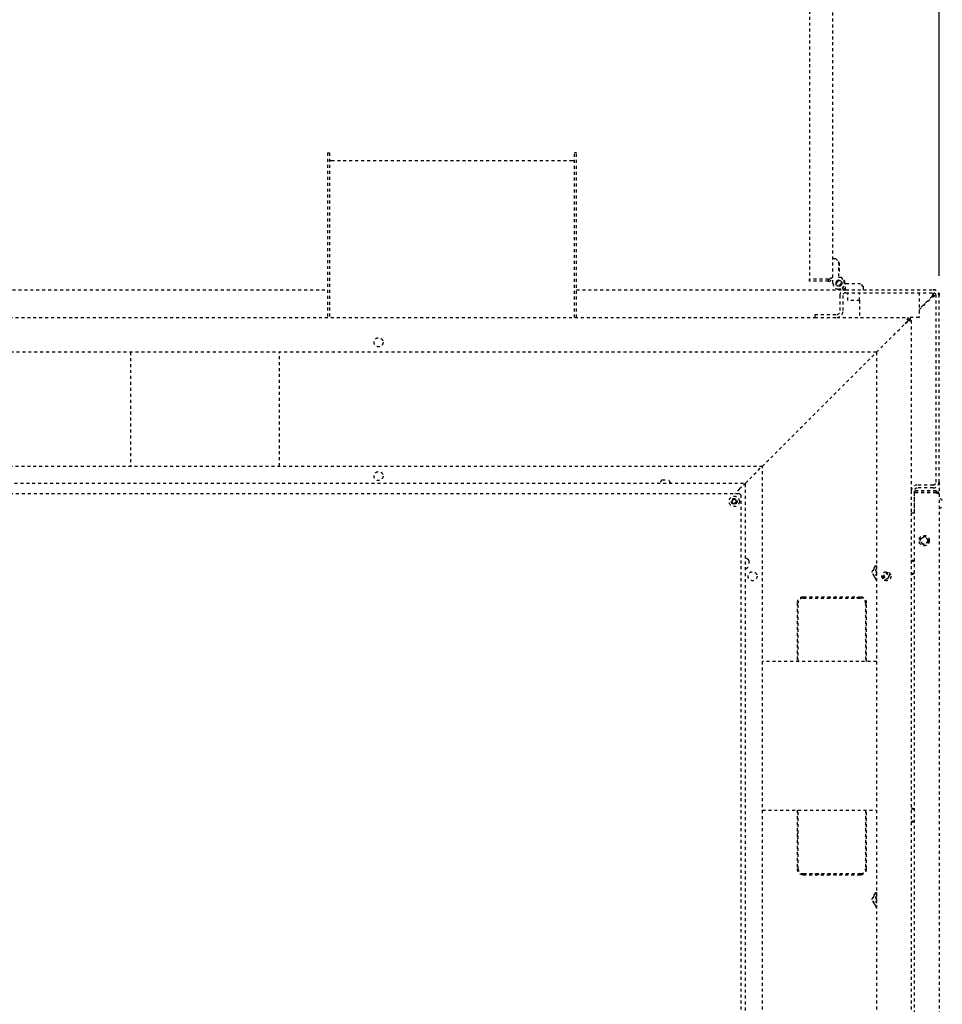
# Model space of a CAD drawing. Extents: x -72 to 51457, y 0 to 26838.
# Tile 154 of 203: x 10908 to 11838, y 8832 to 9825. Entities that reach past the tile are written whole.
import ezdxf
from ezdxf.enums import TextEntityAlignment as Align

# ---------------------------------------------------------------- set-up
doc = ezdxf.new("R2010")
doc.units = 0
doc.header["$LTSCALE"] = 12
for name, pattern in [('DOTTED_THIN', [0.5, 0.25, -0.25]), ('LDM', [0]), ('LEA', [0]), ('LFUN', [0])]:
    doc.linetypes.add(name, pattern=pattern)
doc.layers.get('0').update_dxf_attribs({"linetype": 'CONTINUOUS'})
doc.layers.add('4', color=7, linetype='CONTINUOUS')
doc.styles.get("Standard").update_dxf_attribs({"font": 'medtext', "width": 0.75})
doc.styles.add('TDM', font='TXT', dxfattribs={"width": 0.675})
doc.dimstyles.new('MEDDIM8157', dxfattribs={"dimscale": 20, "dimtxt": 6, "dimasz": 3.5, "dimexe": 2.5, "dimexo": 2.5, "dimgap": 1.665, "dimtad": 1, "dimdec": 4, "dimrnd": 1, "dimzin": 12, "dimdsep": 46, "dimtxsty": 'Standard', "dimblk": 'MEDFUNV_7', "dimcen": 30, "dimclrd": 7, "dimclre": 7, "dimclrt": 7, "dimadec": 0, "dimazin": 0, "dimtfac": 0.7, "dimtdec": 4, "dimtmove": 0, "dimatfit": 3, "dimldrblk": 'MEDFUNV_7', "dimfxl": 0, "dimtolj": 1, "dimtzin": 0, "dimarcsym": 0})

# ---------------------------------------------------------------- blocks, each defined once
blk = doc.blocks.new('AC_Drauf')
at = {"color": 7, "linetype": 'DOTTED_THIN', "lineweight": 25}
for p, q in [((11704.26, 10025.66), (11704.26, 9563.02)), ((11727.26, 10023.84), (11727.26, 9564.84)), ((11218.26, 9690.23), (11218.26, 9524.34)), ((11218.26, 9690.23), (11220.26, 9690.23)), ((11220.26, 9690.23), (11220.26, 9524.34)), ((11469.26, 9690.23), (11467.26, 9690.23)), ((11467.26, 9524.34), (11467.26, 9690.23)), ((11469.26, 9524.34), (11469.26, 9690.23)), ((11465.26, 9682.37), (11222.26, 9682.37)), ((11727.26, 9583.84), (11730.26, 9583.84)), ((11730.26, 9583.84), (11733.26, 9580.84)), ((11733.26, 9580.84), (11733.26, 9564.84)), ((11734.08, 9579.51), (11733.26, 9579.51)), ((11734.08, 9579.51), (11734.08, 9573.84)), ((11734.08, 9573.84), (11734.08, 9568.17)), ((11727.76, 9565.54), (11727.26, 9565.54)), ((11727.76, 9558.84), (11727.76, 9565.54)), ((11733.26, 9568.17), (11734.08, 9568.17)), ((11733.26, 9564.84), (11735.76, 9564.84)), ((11735.76, 9564.84), (11738.76, 9561.84)), ((11723.26, 9563.02), (11704.26, 9563.02)), ((11723.26, 9562.84), (11704.26, 9562.84)), ((11704.26, 9560.84), (11704.26, 9562.84)), ((11723.26, 9560.84), (11704.26, 9560.84)), ((11723.26, 9560.84), (11723.26, 9562.84)), ((11730.71, 9559.02), (11730.76, 9558.97)), ((11730.76, 9558.97), (11730.71, 9558.92)), ((11730.76, 9558.72), (11730.71, 9558.76)), ((11730.71, 9558.66), (11730.76, 9558.72)), ((11730.78, 9559.23), (11730.73, 9559.19)), ((11730.78, 9558.46), (11730.73, 9558.5)), ((11730.74, 9559.28), (11730.78, 9559.23)), ((11730.74, 9558.4), (11730.78, 9558.46)), ((11730.83, 9559.49), (11730.77, 9559.45)), ((11730.83, 9558.2), (11730.77, 9558.24)), ((11730.79, 9559.55), (11730.83, 9559.49)), ((11730.79, 9558.14), (11730.83, 9558.2)), ((11730.89, 9559.74), (11730.83, 9559.71)), ((11730.89, 9557.94), (11730.83, 9557.98)), ((11730.86, 9559.8), (11730.89, 9559.74)), ((11730.86, 9557.88), (11730.89, 9557.94)), ((11730.98, 9559.98), (11730.92, 9559.96)), ((11730.98, 9557.7), (11730.92, 9557.73)), ((11730.96, 9560.05), (11730.98, 9559.98)), ((11730.96, 9557.63), (11730.98, 9557.7)), ((11731.09, 9560.22), (11731.03, 9560.2)), ((11731.09, 9557.46), (11731.03, 9557.48)), ((11731.07, 9560.29), (11731.09, 9560.22)), ((11731.07, 9557.39), (11731.09, 9557.46)), ((11731.22, 9560.45), (11731.16, 9560.43)), ((11731.22, 9557.23), (11731.16, 9557.25)), ((11731.21, 9560.52), (11731.22, 9560.45)), ((11731.21, 9557.17), (11731.22, 9557.23)), ((11731.37, 9560.66), (11731.3, 9560.65)), ((11731.37, 9557.02), (11731.3, 9557.03)), ((11731.36, 9560.73), (11731.37, 9560.66)), ((11731.36, 9556.95), (11731.37, 9557.02)), ((11731.54, 9560.86), (11731.47, 9560.86)), ((11731.54, 9556.82), (11731.47, 9556.82)), ((11731.54, 9560.93), (11731.54, 9560.86)), ((11731.54, 9556.75), (11731.54, 9556.82)), ((11731.73, 9561.05), (11731.66, 9561.05)), ((11731.73, 9556.63), (11731.66, 9556.63)), ((11731.73, 9561.12), (11731.73, 9561.05)), ((11731.73, 9556.56), (11731.73, 9556.63)), ((11731.93, 9561.22), (11731.86, 9561.23)), ((11731.93, 9556.46), (11731.86, 9556.46)), ((11731.94, 9561.29), (11731.93, 9561.22)), ((11731.94, 9556.4), (11731.93, 9556.46)), ((11732.14, 9561.37), (11732.07, 9561.38)), ((11732.14, 9556.31), (11732.07, 9556.3)), ((11732.16, 9561.44), (11732.14, 9561.37)), ((11732.16, 9556.25), (11732.14, 9556.31)), ((11732.37, 9561.5), (11732.3, 9561.52)), ((11732.37, 9556.18), (11732.3, 9556.16)), ((11732.39, 9561.57), (11732.37, 9561.5)), ((11732.39, 9556.12), (11732.37, 9556.18)), ((11732.6, 9561.61), (11732.54, 9561.64)), ((11732.6, 9556.07), (11732.54, 9556.05)), ((11732.63, 9561.68), (11732.6, 9561.61)), ((11732.63, 9556.01), (11732.6, 9556.07)), ((11732.85, 9561.7), (11732.79, 9561.73)), ((11732.85, 9555.98), (11732.79, 9555.95)), ((11732.88, 9561.76), (11732.85, 9561.7)), ((11732.88, 9555.92), (11732.85, 9555.98)), ((11733.1, 9561.77), (11733.04, 9561.81)), ((11733.1, 9555.91), (11733.04, 9555.88)), ((11733.14, 9561.83), (11733.1, 9561.77)), ((11733.14, 9555.85), (11733.1, 9555.91)), ((11733.36, 9561.82), (11733.3, 9561.86)), ((11733.36, 9555.87), (11733.3, 9555.83)), ((11733.4, 9561.87), (11733.36, 9561.82)), ((11733.4, 9555.81), (11733.36, 9555.87)), ((11733.62, 9561.84), (11733.57, 9561.89)), ((11733.62, 9555.84), (11733.57, 9555.8)), ((11733.67, 9561.89), (11733.62, 9561.84)), ((11733.67, 9555.79), (11733.62, 9555.84)), ((11733.85, 9561.89), (11733.89, 9561.84)), ((11733.85, 9555.79), (11733.89, 9555.84)), ((11733.89, 9561.84), (11733.95, 9561.89)), ((11733.89, 9555.84), (11733.95, 9555.8)), ((11734.11, 9561.87), (11734.15, 9561.82)), ((11734.11, 9555.81), (11734.15, 9555.87)), ((11734.15, 9561.82), (11734.21, 9561.86)), ((11734.15, 9555.87), (11734.21, 9555.83)), ((11734.37, 9561.83), (11734.41, 9561.77)), ((11734.37, 9555.85), (11734.41, 9555.91)), ((11734.41, 9561.77), (11734.47, 9561.81)), ((11734.41, 9555.91), (11734.47, 9555.88)), ((11734.63, 9561.76), (11734.66, 9561.7)), ((11734.63, 9555.92), (11734.66, 9555.98)), ((11734.66, 9561.7), (11734.73, 9561.73)), ((11734.66, 9555.98), (11734.73, 9555.95)), ((11734.88, 9561.68), (11734.91, 9561.61)), ((11734.88, 9556.01), (11734.91, 9556.07)), ((11734.91, 9561.61), (11734.98, 9561.64)), ((11734.91, 9556.07), (11734.98, 9556.05)), ((11735.13, 9561.57), (11735.15, 9561.5)), ((11735.13, 9556.12), (11735.15, 9556.18)), ((11735.15, 9561.5), (11735.21, 9561.52)), ((11735.15, 9556.18), (11735.21, 9556.16)), ((11735.36, 9561.44), (11735.37, 9561.37)), ((11735.36, 9556.25), (11735.37, 9556.31)), ((11735.37, 9561.37), (11735.44, 9561.38)), ((11735.37, 9556.31), (11735.44, 9556.3)), ((11735.58, 9561.29), (11735.59, 9561.22)), ((11735.58, 9556.4), (11735.59, 9556.46)), ((11735.59, 9561.22), (11735.66, 9561.23)), ((11735.59, 9556.46), (11735.66, 9556.46)), ((11738.76, 9555.84), (11735.76, 9552.84)), ((11735.79, 9561.12), (11735.79, 9561.05)), ((11735.79, 9561.05), (11735.86, 9561.05)), ((11735.79, 9556.63), (11735.86, 9556.63)), ((11735.79, 9556.56), (11735.79, 9556.63)), ((11735.98, 9560.93), (11735.97, 9560.86)), ((11735.97, 9560.86), (11736.04, 9560.86)), ((11735.98, 9556.75), (11735.97, 9556.82)), ((11735.97, 9556.82), (11736.04, 9556.82)), ((11736.15, 9560.73), (11736.14, 9560.66)), ((11736.14, 9560.66), (11736.21, 9560.65)), ((11736.14, 9557.02), (11736.21, 9557.03)), ((11736.15, 9556.95), (11736.14, 9557.02)), ((11736.31, 9560.52), (11736.29, 9560.45)), ((11736.29, 9560.45), (11736.36, 9560.43)), ((11736.29, 9557.23), (11736.36, 9557.25)), ((11736.31, 9557.17), (11736.29, 9557.23)), ((11736.44, 9560.29), (11736.42, 9560.22)), ((11736.42, 9560.22), (11736.49, 9560.2)), ((11736.42, 9557.46), (11736.49, 9557.48)), ((11736.44, 9557.39), (11736.42, 9557.46)), ((11736.56, 9560.05), (11736.53, 9559.98)), ((11736.53, 9559.98), (11736.6, 9559.96)), ((11736.53, 9557.7), (11736.6, 9557.73)), ((11736.56, 9557.63), (11736.53, 9557.7)), ((11736.65, 9559.8), (11736.62, 9559.74)), ((11736.62, 9559.74), (11736.68, 9559.71)), ((11736.62, 9557.94), (11736.68, 9557.98)), ((11736.65, 9557.88), (11736.62, 9557.94)), ((11736.73, 9559.55), (11736.69, 9559.49)), ((11736.69, 9559.49), (11736.75, 9559.45)), ((11736.69, 9558.2), (11736.75, 9558.24)), ((11736.73, 9558.14), (11736.69, 9558.2)), ((11736.78, 9559.28), (11736.73, 9559.23)), ((11736.73, 9559.23), (11736.79, 9559.19)), ((11736.73, 9558.46), (11736.79, 9558.5)), ((11736.78, 9558.4), (11736.73, 9558.46)), ((11736.8, 9559.02), (11736.75, 9558.97)), ((11736.75, 9558.97), (11736.81, 9558.92)), ((11736.75, 9558.72), (11736.81, 9558.76)), ((11736.8, 9558.66), (11736.75, 9558.72)), ((11739.76, 9560.84), (11738.76, 9561.84)), ((11738.76, 9561.84), (11738.76, 9555.84)), ((11739.76, 9558.34), (11739.76, 9560.84)), ((11739.76, 9558.34), (11740.46, 9558.34)), ((11755.76, 9558.34), (11740.46, 9558.34)), ((11740.46, 9552.34), (11740.46, 9558.34)), ((11758.76, 9555.34), (11755.76, 9558.34)), ((11758.76, 9552.34), (11758.76, 9555.34)), ((10834.76, 9552.34), (11218.26, 9552.34)), ((11469.26, 9552.34), (11740.46, 9552.34)), ((11735.76, 9552.84), (11733.76, 9552.84)), ((11734.76, 9546.34), (11734.76, 9530.34)), ((11740.46, 9552.84), (11735.76, 9552.84)), ((11737.76, 9546.34), (11737.76, 9530.34)), ((11740.76, 9552.34), (11740.46, 9552.34)), ((11740.76, 9552.34), (11828.76, 9552.34)), ((11740.76, 9549.34), (11828.76, 9549.34)), ((11742.76, 9541.34), (11742.76, 9549.34)), ((11754.76, 9541.34), (11754.76, 9549.34)), ((11814.76, 9549.34), (11814.76, 9524.34)), ((11827.5, 9545.44), (11814.76, 9532.7)), ((11814.76, 9531.99), (11827.86, 9545.09)), ((11828.76, 9552.34), (11831.4, 9552.34)), ((11831.4, 9552.34), (11830.68, 9551.98)), ((11831.4, 9551.73), (11831.4, 9552.34)), ((11831.76, 9358.34), (11831.76, 9546.34)), ((11834.14, 9548.99), (11834.76, 9548.99)), ((11834.76, 9548.99), (11834.76, 9546.34)), ((11834.76, 9358.34), (11834.76, 9546.34)), ((11754.76, 9541.34), (11742.76, 9541.34)), ((11754.76, 9541.34), (11754.76, 9524.34)), ((10819.76, 9524.34), (11709.76, 9524.34)), ((11709.76, 9527.34), (11731.76, 9527.34)), ((11709.76, 9524.34), (11709.76, 9527.34)), ((11709.76, 9524.34), (11731.76, 9524.34)), ((11731.76, 9524.34), (11803.76, 9524.34)), ((11803.76, 9524.34), (11800.76, 9518.34)), ((11803.76, 9521.34), (11803.76, 9524.34)), ((11806.4, 9524.34), (11803.76, 9521.7)), ((11814.76, 9524.34), (11803.76, 9524.34)), ((11804.11, 9521.34), (11807.11, 9524.34)), ((11771.76, 9489.34), (11800.76, 9518.34)), ((11803.76, 9521.34), (11800.76, 9518.34)), ((11800.76, 9518.34), (11806.76, 9521.34)), ((11800.76, 9518.34), (11803.76, 9521.34)), ((11803.76, 9521.34), (11806.76, 9521.34)), ((11806.11, 9523.34), (11805.4, 9523.34)), ((11806.76, 9521.34), (11806.76, 9349.34)), ((11771.76, 9489.34), (10819.76, 9489.34)), ((11019.76, 9489.34), (11019.76, 9374.34)), ((11169.76, 9374.34), (11169.76, 9489.34)), ((11656.76, 9374.34), (11771.76, 9489.34)), ((11771.76, 9489.34), (11771.76, 7637.34)), ((10819.76, 9374.34), (11656.76, 9374.34)), ((11639.76, 9357.34), (11656.76, 9374.34)), ((11656.76, 7752.34), (11656.76, 9374.34)), ((10734.76, 9357.34), (11639.76, 9357.34)), ((11555.76, 9360.64), (11561.76, 9360.64)), ((11639.76, 9357.34), (11633.76, 9351.34)), ((11639.76, 7769.34), (11639.76, 9357.34)), ((11828.76, 9355.34), (11812.76, 9355.34)), ((11834.76, 9358.34), (11834.76, 9346.34)), ((11633.26, 9346.34), (10738.26, 9346.34)), ((11633.76, 9351.34), (11628.76, 9346.34)), ((11806.76, 9349.34), (11806.76, 9327.34)), ((11831.76, 9349.34), (11809.76, 9349.34)), ((11809.76, 9349.34), (11809.76, 9327.34)), ((11831.76, 9347.84), (11809.76, 9347.84)), ((11809.76, 9347.49), (11809.76, 8607.2)), ((11831.76, 9347.49), (11809.76, 9347.49)), ((11828.76, 9352.34), (11812.76, 9352.34)), ((11831.76, 9349.34), (11831.76, 9347.84)), ((11834.76, 9346.34), (11834.76, 8608.34)), ((11628.26, 9341.15), (11626.26, 9340)), ((11626.26, 9340), (11626.26, 9337.69)), ((11626.26, 9337.69), (11628.26, 9336.53)), ((11630.26, 9340), (11628.26, 9341.15)), ((11628.26, 9336.53), (11630.26, 9337.69)), ((11630.26, 9337.69), (11630.26, 9340)), ((11635.26, 7782.34), (11635.26, 9344.34)), ((11806.76, 9327.34), (11809.76, 9327.34)), ((11806.76, 9327.34), (11806.76, 8627.34)), ((11643.06, 9279.34), (11643.06, 9273.34)), ((11769.4, 9271.59), (11771.76, 9275.68)), ((11766.94, 9267.34), (11769.4, 9271.59)), ((11769.4, 9263.09), (11766.94, 9267.34)), ((11785.6, 9265.66), (11784.12, 9263.09)), ((11771.76, 9259), (11769.4, 9263.09)), ((11784.12, 9263.09), (11781.66, 9258.84)), ((11691.76, 9236.34), (11691.76, 9177.34)), ((11692.76, 9177.34), (11692.76, 9236.34)), ((11725.26, 9242.34), (11697.76, 9242.34)), ((11697.76, 9241.34), (11725.26, 9241.34)), ((11725.26, 9241.34), (11725.26, 9242.34)), ((11755.76, 9242.34), (11728.26, 9242.34)), ((11728.26, 9242.34), (11728.26, 9241.34)), ((11728.26, 9241.34), (11755.76, 9241.34)), ((11751.76, 9242.34), (11751.76, 9241.34)), ((11760.76, 9236.34), (11760.76, 9177.34)), ((11761.76, 9177.34), (11761.76, 9236.34)), ((11771.76, 9177.34), (11656.76, 9177.34)), ((11656.76, 9027.34), (11771.76, 9027.34)), ((11691.76, 9027.34), (11691.76, 8968.34)), ((11692.76, 8968.34), (11692.76, 9027.34)), ((11760.76, 9027.34), (11760.76, 8968.34)), ((11761.76, 8968.34), (11761.76, 9027.34)), ((11691.76, 9004.34), (11692.76, 9004.34)), ((11691.76, 9001.34), (11692.76, 9001.34)), ((11692.76, 8998.34), (11691.76, 8998.34)), ((11725.26, 8963.34), (11697.76, 8963.34)), ((11697.76, 8962.34), (11725.26, 8962.34)), ((11710.26, 8962.34), (11710.26, 8963.34)), ((11713.26, 8963.34), (11713.26, 8962.34)), ((11716.26, 8963.34), (11716.26, 8962.34)), ((11725.26, 8962.34), (11725.26, 8963.34)), ((11755.76, 8963.34), (11728.26, 8963.34)), ((11728.26, 8963.34), (11728.26, 8962.34)), ((11728.26, 8962.34), (11755.76, 8962.34)), ((11756.26, 8963.37), (11756.26, 8962.36)), ((11766.94, 8937.34), (11769.4, 8941.59)), ((11769.4, 8941.59), (11771.76, 8945.68)), ((11769.4, 8933.09), (11766.94, 8937.34)), ((11771.76, 8929), (11769.4, 8933.09))]:
    blk.add_line(p, q, dxfattribs=at)
at = {"color": 7, "linetype": 'DOTTED_THIN', "lineweight": 25, "flags": 128}
for points in [[(11222.26, 9682.37), (11221.87, 9682.38), (11221.49, 9682.42), (11221.15, 9682.48), (11220.84, 9682.57), (11220.59, 9682.67), (11220.41, 9682.79), (11220.3, 9682.92), (11220.26, 9683.05)], [(11467.26, 9683.05), (11467.22, 9682.92), (11467.11, 9682.79), (11466.92, 9682.67), (11466.67, 9682.57), (11466.37, 9682.48), (11466.02, 9682.42), (11465.65, 9682.38), (11465.26, 9682.37)], [(11809.76, 9278.67), (11808.32, 9279.17), (11806.76, 9279.34)], [(11806.76, 9265.34), (11808.32, 9265.52), (11809.76, 9266.02)], [(11809.76, 9028.67), (11808.32, 9029.17), (11806.76, 9029.34)], [(11806.76, 9015.34), (11808.32, 9015.52), (11809.76, 9016.02)]]:
    blk.add_lwpolyline(points, dxfattribs=at)
blk.add_lwpolyline([(11827.92, 9546.59, -0.000744), (11827.5, 9545.44)], format="xyb", dxfattribs=at)
at = {"color": 7, "linetype": 'DOTTED_THIN', "lineweight": 25}
for centre, radius in [((11733.76, 9558.84), 3.05), ((11733.76, 9558.84), 3), ((11733.76, 9558.84), 2), ((11269.76, 9499.34), 4.55), ((11269.76, 9364.34), 4.55), ((11628.26, 9338.84), 5.25), ((11628.26, 9338.84), 3), ((11628.26, 9338.84), 1.9), ((11819.76, 9299.34), 5.25), ((11819.76, 9299.34), 4), ((11819.76, 9299.34), 3.32), ((11646.76, 9263.34), 4.55), ((11781.76, 9263.34), 4.55)]:
    blk.add_circle(centre, radius, dxfattribs=at)
for centre, radius, start, end in [((11733.76, 9558.84), 6, 180, 270), ((11740.76, 9546.34), 6, 90, 180), ((11740.76, 9546.34), 3, 90, 180), ((11828.76, 9546.34), 6, 0, 90), ((11828.76, 9546.34), 3, 0, 90), ((11731.76, 9530.34), 6, 270, 0), ((11731.76, 9530.34), 3, 270, 0), ((11559.44, 9355.71), 6.15, 126.7645, 164.66175), ((11558.08, 9355.71), 6.15, 15.33825, 53.2355), ((11812.76, 9349.34), 6, 90, 180), ((11828.76, 9358.34), 6, 270, 0), ((11828.76, 9358.34), 3, 270, 0), ((11633.26, 9344.34), 2, 0, 90), ((11812.76, 9349.34), 3, 90, 180), ((11628.26, 9338.84), 2.31, 150, 210), ((11628.26, 9338.84), 2.31, 90, 150), ((11628.26, 9338.84), 2.31, 210, 270), ((11628.26, 9338.84), 2.31, 30, 90), ((11628.26, 9338.84), 2.31, 270, 330), ((11628.26, 9338.84), 2.31, 330, 30), ((11833.13, 9336.16), 6.15, 36.7645, 74.66175), ((11833.13, 9337.52), 6.15, 285.33825, 323.2355), ((11638.13, 9275.66), 6.15, 36.7645, 74.66175), ((11806.76, 9272.34), 6.25, 61.3146, 90), ((11638.13, 9277.02), 6.15, 285.33825, 323.2355), ((11776.76, 9267.34), 8.5, 150, 210), ((11776.76, 9267.34), 8.5, 126.03188, 150), ((11776.76, 9267.34), 6.25, 143.1301, 216.8699), ((11776.76, 9267.34), 5.25, 162.24721, 197.75279), ((11776.76, 9267.34), 4.08, 276.3371, 6.34328), ((11776.76, 9267.34), 5, 276.36627, 6.31411), ((11776.76, 9267.34), 5.25, 276.72635, 5.95404), ((11776.76, 9267.34), 6.25, 279.21132, 3.46907), ((11776.76, 9267.34), 8.5, 330, 353.10623), ((11806.76, 9272.34), 6.25, 270, 298.6854), ((11776.76, 9267.34), 8.5, 210, 233.96812), ((11776.76, 9267.34), 8.5, 289.57415, 330), ((11697.76, 9236.34), 6, 90, 180), ((11697.76, 9236.34), 5, 90, 180), ((11755.76, 9236.34), 6, 0, 90), ((11755.76, 9236.34), 5, 0, 90), ((11806.76, 9022.34), 6.25, 61.3146, 90), ((11806.76, 9022.34), 6.25, 270, 298.6854), ((11697.76, 8968.34), 6, 180, 270), ((11697.76, 8968.34), 5, 180, 270), ((11755.76, 8968.34), 5, 270, 0), ((11755.76, 8968.34), 6, 270, 0), ((11776.76, 8937.34), 8.5, 150, 210), ((11776.76, 8937.34), 8.5, 126.03188, 150), ((11776.76, 8937.34), 6.25, 143.1301, 216.8699), ((11776.76, 8937.34), 5.25, 162.24721, 197.75279), ((11776.76, 8937.34), 8.5, 210, 233.96812)]:
    blk.add_arc(centre, radius, start, end, dxfattribs=at)
for points, knots in [([(11727.26, 9564.84), (11727.13, 9564.47), (11726.95, 9564.31), (11726.34, 9564.04), (11725.72, 9563.76), (11725.04, 9563.53), (11723.26, 9563.02)], [0, 0, 0, 0, 1, 1, 1, 2, 2, 2, 2]), ([(11723.26, 9560.84), (11724.7, 9560.99), (11725.38, 9561.28), (11726.14, 9562.07), (11726.86, 9562.83), (11727.2, 9563.65), (11727.26, 9564.84)], [0, 0, 0, 0, 1, 1, 1, 2, 2, 2, 2]), ([(11834.76, 9346.34), (11834.65, 9347.42), (11834.43, 9347.93), (11833.84, 9348.5), (11833.27, 9349.05), (11832.67, 9349.29), (11831.76, 9349.34)], [0, 0, 0, 0, 1, 1, 1, 2, 2, 2, 2]), ([(11832.97, 9347.18), (11832.83, 9347.43), (11832.72, 9347.54), (11832.48, 9347.66), (11832.24, 9347.78), (11832.02, 9347.84), (11831.76, 9347.84)], [0, 0, 0, 0, 1, 1, 1, 2, 2, 2, 2]), ([(11831.76, 9347.49), (11833.12, 9347.16), (11833.65, 9347.01), (11834.1, 9346.84), (11834.31, 9346.75), (11834.47, 9346.67), (11834.58, 9346.6), (11834.69, 9346.52), (11834.73, 9346.46), (11834.76, 9346.34)], [0, 0, 0, 0, 1, 1, 1, 2, 2, 2, 3, 3, 3, 3])]:
    blk.add_open_spline(points, degree=3, knots=knots, dxfattribs=at)
for points in [[(11723.26, 9562.84), (11723.47, 9562.87), (11723.77, 9562.91), (11724.05, 9562.99), (11724.3, 9563.14), (11724.52, 9563.31), (11724.66, 9563.44)], [(11830.26, 9548.87), (11830.13, 9548.78), (11829.9, 9548.61), (11829.63, 9548.38), (11829.38, 9548.13), (11829.13, 9547.84), (11828.86, 9547.48), (11828.52, 9547), (11828.1, 9546.37), (11827.73, 9545.79), (11827.5, 9545.44)], [(11827.86, 9545.09), (11828.19, 9545.3), (11828.74, 9545.65), (11829.34, 9546.05), (11829.79, 9546.36), (11830.13, 9546.62), (11830.43, 9546.87), (11830.69, 9547.12), (11830.97, 9547.42), (11831.19, 9547.67), (11831.31, 9547.82)], [(11827.86, 9545.09), (11828.42, 9545.29), (11829.22, 9545.58), (11830.01, 9545.87), (11830.7, 9546.15), (11831.31, 9546.41), (11831.71, 9546.58)], [(11828.96, 9549.21), (11828.86, 9549.01), (11828.7, 9548.66), (11828.51, 9548.19), (11828.28, 9547.6), (11828.06, 9547), (11827.92, 9546.59)], [(11834.37, 9548.27), (11834.46, 9548.36), (11834.59, 9548.5), (11834.69, 9548.63), (11834.74, 9548.77), (11834.75, 9548.9), (11834.76, 9548.99)]]:
    blk.add_open_spline(points, degree=3, dxfattribs=at)
blk = doc.blocks.new('MEDFUNV_6')
at = {"color": 0, "linetype": 'LFUN', "lineweight": -2}
for points in [[(1, 0.133), (0, 0), (1, -0.133), (1, 0.133)], [(1, 0.111), (0.167, 0), (1, -0.111)], [(1, 0.089), (0.333, 0), (1, -0.089)], [(1, 0.067), (0.5, 0), (1, -0.067)], [(1, 0.044), (0.667, 0), (1, -0.044)], [(1, 0.022), (0.833, 0), (1, -0.022)]]:
    blk.add_lwpolyline(points, dxfattribs=at)
blk = doc.blocks.new('MEDFUNV_7')
at = {"color": 0, "linetype": 'LFUN', "lineweight": -2}
for points in [[(-1, 0.133), (0, 0), (-1, -0.133), (-1, 0.133)], [(-1, 0.111), (-0.167, 0), (-1, -0.111)], [(-1, 0.089), (-0.333, 0), (-1, -0.089)], [(-1, 0.067), (-0.5, 0), (-1, -0.067)], [(-1, 0.044), (-0.667, 0), (-1, -0.044)], [(-1, 0.022), (-0.833, 0), (-1, -0.022)]]:
    blk.add_lwpolyline(points, dxfattribs=at)
blk = doc.blocks.new('MEDCLUMP_DIM_8158_')
at = {"layer": '4', "color": 7, "linetype": 'LEA', "lineweight": 25}
for p, q in [((5834.76, 10690.47), (5834.76, 11104.98)), ((11834.76, 9566.34), (11834.76, 11104.98))]:
    blk.add_line(p, q, dxfattribs=at)
at = {"layer": '4', "color": 7, "linetype": 'LDM', "lineweight": 25}
blk.add_line((5834.76, 11054.98), (11834.76, 11054.98), dxfattribs=at)
at = {"layer": '4', "color": 7, "linetype": 'LDM', "lineweight": 25, "xscale": 70, "yscale": 70, "zscale": 70}
for name, p in [('MEDFUNV_6', (5834.76, 11054.98)), ('MEDFUNV_7', (11834.76, 11054.98))]:
    blk.add_blockref(name, p, dxfattribs=at)
at = {"layer": '4', "color": 7, "lineweight": 25, "style": 'TDM'}
for s, width, p in [('( Option Aquaclean)', 0.748515, (8267.25, 11054.98)), ('6000', 0.781579, (7890.26, 11054.98))]:
    blk.add_text(s, height=120, dxfattribs=dict(at, width=width)).set_placement(p, align=Align.BOTTOM_LEFT)
blk = doc.blocks.new('*D16')
at = {"lineweight": 0}
blk.add_blockref('MEDCLUMP_DIM_8158_', (0, 0), dxfattribs=at)

msp = doc.modelspace()

# ---------------------------------------------------------------- block references
at = {"lineweight": 0}
msp.add_blockref('AC_Drauf', (0, 0), dxfattribs=at)

# ---------------------------------------------------------------- dimensions: what is measured, and where the dimension line sits
at = {"layer": '4', "color": 7, "linetype": 'LDM', "lineweight": 25}
dim = msp.add_linear_dim(base=(5834.76, 11054.98), p1=(11834.76, 9546.34), p2=(5834.76, 10670.47), text='<> ( Option Aquaclean)', dimstyle='MEDDIM8157', override={"dimscale": 20, "dimdec": 0, "dimblk": 'MEDFUNV_7', "dimclrd": 7, "dimclre": 7, "dimclrt": 7, "dimtzin": 8}, dxfattribs=at)
dim.commit()
dim.dimension.update_dxf_attribs({"geometry": '*D16', "text_midpoint": (8038.76, 11154.98)})

doc.saveas('drawing.dxf')
